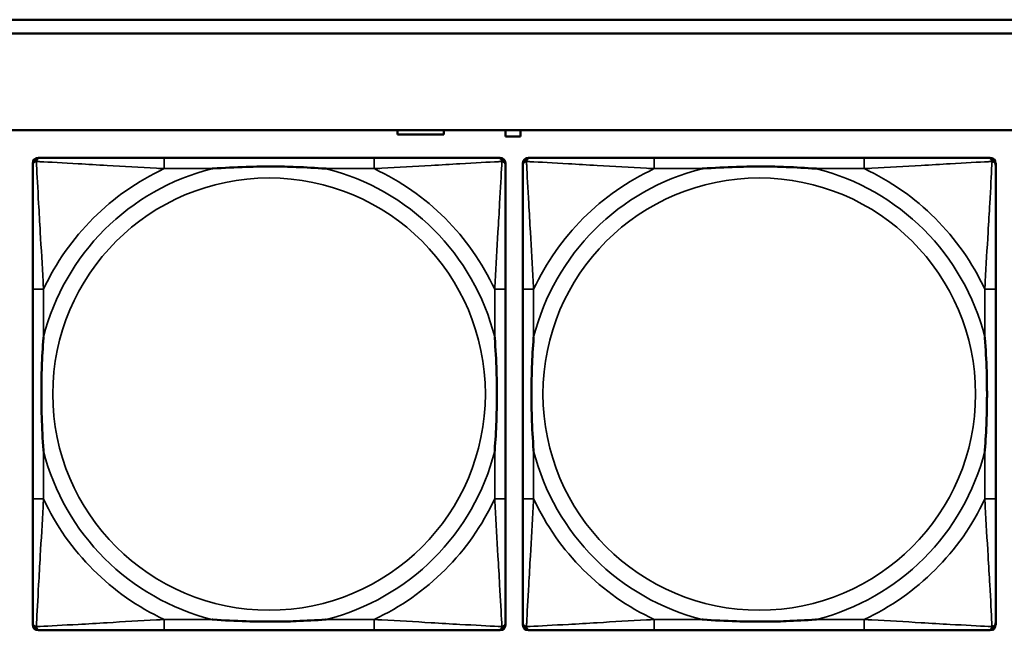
# Model space of a CAD drawing. Header units: inches. Extents: x 1.9 to 64.4, y 1.6 to 69.2.
# Tile 105 of 256: x 25.3 to 26.7, y 58.1 to 59. Entities that reach past the tile are written whole.
import ezdxf

# ---------------------------------------------------------------- set-up
doc = ezdxf.new("R2010")
doc.units = ezdxf.units.IN
doc.header["$MEASUREMENT"] = 0
doc.layers.add('Visible (ANSI)', color=7, linetype='Continuous', lineweight=50)
doc.layers.add('Visible Narrow (ANSI)', color=7, linetype='Continuous', lineweight=35)

msp = doc.modelspace()

# ---------------------------------------------------------------- linework, layer by layer
at = {"layer": 'Visible (ANSI)'}
for p, q in [((22.395, 58.9763), (32.6275, 58.9763)), ((32.6275, 58.9563), (22.395, 58.9563)), ((22.395, 58.8163), (45.17, 58.8163)), ((25.8156, 58.8096), (25.8156, 58.8163)), ((25.8826, 58.8096), (25.8156, 58.8096)), ((25.8826, 58.8163), (25.8826, 58.8096)), ((25.9721, 58.8071), (25.9721, 58.8163)), ((25.9941, 58.8071), (25.9721, 58.8071)), ((25.9941, 58.8163), (25.9941, 58.8071)), ((25.2872, 58.0989), (25.2872, 58.7681)), ((25.2951, 58.776), (25.299, 58.776)), ((25.7817, 58.776), (25.4777, 58.776)), ((25.9604, 58.776), (25.9643, 58.776)), ((25.9722, 58.7681), (25.9722, 58.7642)), ((25.9972, 58.0989), (25.9972, 58.7681)), ((26.0051, 58.776), (26.009, 58.776)), ((26.4917, 58.776), (26.1877, 58.776)), ((26.6704, 58.776), (26.6743, 58.776)), ((26.6822, 58.7681), (26.6822, 58.7642)), ((25.2872, 58.5855), (25.2872, 58.2815)), ((25.9722, 58.2815), (25.9722, 58.5855)), ((25.9972, 58.5855), (25.9972, 58.2815)), ((26.6822, 58.2815), (26.6822, 58.5855)), ((25.9722, 58.1028), (25.9722, 58.0989)), ((26.6822, 58.1028), (26.6822, 58.0989)), ((25.9643, 58.091), (25.2951, 58.091)), ((25.4777, 58.091), (25.7817, 58.091)), ((26.6743, 58.091), (26.0051, 58.091)), ((26.1877, 58.091), (26.4917, 58.091))]:
    msp.add_line(p, q, dxfattribs=at)
for centre, radius, start, end in [((25.2951, 58.7681), 0.00787, 90, 180), ((25.299, 58.7642), 0.0118, 90, 180), ((25.9604, 58.7642), 0.0118, 0, 90), ((25.9643, 58.7681), 0.00787, 0, 90), ((26.0051, 58.7681), 0.00787, 90, 180), ((26.009, 58.7642), 0.0118, 90, 180), ((26.6704, 58.7642), 0.0118, 0, 90), ((26.6743, 58.7681), 0.00787, 0, 90), ((25.299, 58.1028), 0.0118, 180, 270), ((25.2951, 58.0989), 0.00787, 180, 270), ((25.9604, 58.1028), 0.0118, 270, 360), ((25.9643, 58.0989), 0.00787, 270, 0), ((26.009, 58.1028), 0.0118, 180, 270), ((26.0051, 58.0989), 0.00787, 180, 270), ((26.6704, 58.1028), 0.0118, 270, 360), ((26.6743, 58.0989), 0.00787, 270, 0)]:
    msp.add_arc(centre, radius, start, end, dxfattribs=at)
for points, knots in [([(25.2872, 58.7642), (25.2872, 58.7493), (25.2872, 58.7077), (25.2872, 58.6671), (25.2872, 58.6405), (25.2872, 58.6127), (25.2872, 58.5855)], [-0.5252205, -0.5252205, -0.5252205, -0.5252205, -0.20743, -0.20743, -0.20743, 0, 0, 0, 0]), ([(25.4777, 58.776), (25.4742, 58.776), (25.4706, 58.776), (25.467, 58.776), (25.4338, 58.776), (25.4001, 58.776), (25.3692, 58.776), (25.3423, 58.776), (25.3167, 58.776), (25.3033, 58.776), (25.3017, 58.776), (25.3002, 58.776), (25.299, 58.776)], [0, 0, 0, 0, 0.0272471, 0.0272471, 0.0272471, 0.2790553, 0.2790553, 0.2790553, 0.4988354, 0.4988354, 0.4988354, 0.5252205, 0.5252205, 0.5252205, 0.5252205]), ([(25.9604, 58.776), (25.9455, 58.776), (25.9039, 58.776), (25.8633, 58.776), (25.8367, 58.776), (25.8089, 58.776), (25.7817, 58.776)], [-0.5252205, -0.5252205, -0.5252205, -0.5252205, -0.20743, -0.20743, -0.20743, 0, 0, 0, 0]), ([(25.9722, 58.5855), (25.9722, 58.589), (25.9722, 58.5926), (25.9722, 58.5962), (25.9722, 58.6294), (25.9722, 58.6631), (25.9722, 58.694), (25.9722, 58.7209), (25.9722, 58.7465), (25.9722, 58.7599), (25.9722, 58.7615), (25.9722, 58.763), (25.9722, 58.7642)], [0, 0, 0, 0, 0.0272471, 0.0272471, 0.0272471, 0.2790553, 0.2790553, 0.2790553, 0.4988354, 0.4988354, 0.4988354, 0.5252205, 0.5252205, 0.5252205, 0.5252205]), ([(25.9972, 58.7642), (25.9972, 58.7493), (25.9972, 58.7077), (25.9972, 58.6671), (25.9972, 58.6405), (25.9972, 58.6127), (25.9972, 58.5855)], [-0.5252205, -0.5252205, -0.5252205, -0.5252205, -0.20743, -0.20743, -0.20743, 0, 0, 0, 0]), ([(26.1877, 58.776), (26.1842, 58.776), (26.1806, 58.776), (26.177, 58.776), (26.1438, 58.776), (26.1101, 58.776), (26.0792, 58.776), (26.0523, 58.776), (26.0267, 58.776), (26.0133, 58.776), (26.0117, 58.776), (26.0102, 58.776), (26.009, 58.776)], [0, 0, 0, 0, 0.0272471, 0.0272471, 0.0272471, 0.2790553, 0.2790553, 0.2790553, 0.4988354, 0.4988354, 0.4988354, 0.5252205, 0.5252205, 0.5252205, 0.5252205]), ([(26.6704, 58.776), (26.6555, 58.776), (26.6139, 58.776), (26.5733, 58.776), (26.5467, 58.776), (26.5189, 58.776), (26.4917, 58.776)], [-0.5252205, -0.5252205, -0.5252205, -0.5252205, -0.20743, -0.20743, -0.20743, 0, 0, 0, 0]), ([(26.6822, 58.5855), (26.6822, 58.589), (26.6822, 58.5926), (26.6822, 58.5962), (26.6822, 58.6294), (26.6822, 58.6631), (26.6822, 58.694), (26.6822, 58.7209), (26.6822, 58.7465), (26.6822, 58.7599), (26.6822, 58.7615), (26.6822, 58.763), (26.6822, 58.7642)], [0, 0, 0, 0, 0.0272471, 0.0272471, 0.0272471, 0.2790553, 0.2790553, 0.2790553, 0.4988354, 0.4988354, 0.4988354, 0.5252205, 0.5252205, 0.5252205, 0.5252205]), ([(25.547, 58.7603), (25.5474, 58.7603), (25.5478, 58.7603), (25.5643, 58.7616), (25.5804, 58.7624), (25.6034, 58.7631), (25.6101, 58.7633), (25.6192, 58.7634), (25.6217, 58.7634), (25.6258, 58.7634), (25.6274, 58.7634), (25.6305, 58.7634), (25.632, 58.7634), (25.6356, 58.7634), (25.6377, 58.7634), (25.6438, 58.7634), (25.648, 58.7633), (25.6577, 58.7631), (25.6633, 58.7629), (25.6831, 58.7622), (25.6971, 58.7614), (25.7116, 58.7603), (25.712, 58.7603), (25.7125, 58.7603)], [-0.416114, -0.416114, -0.416114, -0.416114, -0.4127691, -0.4127691, -0.2896446, -0.2896446, -0.2388934, -0.2388934, -0.2201881, -0.2201881, -0.2080204, -0.2080204, -0.196499, -0.196499, -0.1809939, -0.1809939, -0.149741, -0.149741, -0.1073162, -0.1073162, 0, 0, 0.0033356, 0.0033356, 0.0033356, 0.0033356]), ([(26.257, 58.7603), (26.2574, 58.7603), (26.2578, 58.7603), (26.2743, 58.7616), (26.2904, 58.7624), (26.3134, 58.7631), (26.3201, 58.7633), (26.3292, 58.7634), (26.3317, 58.7634), (26.3358, 58.7634), (26.3374, 58.7634), (26.3405, 58.7634), (26.342, 58.7634), (26.3456, 58.7634), (26.3477, 58.7634), (26.3538, 58.7634), (26.358, 58.7633), (26.3677, 58.7631), (26.3733, 58.7629), (26.3931, 58.7622), (26.4071, 58.7614), (26.4216, 58.7603), (26.422, 58.7603), (26.4225, 58.7603)], [-0.416114, -0.416114, -0.416114, -0.416114, -0.4127691, -0.4127691, -0.2896446, -0.2896446, -0.2388934, -0.2388934, -0.2201881, -0.2201881, -0.2080204, -0.2080204, -0.196499, -0.196499, -0.1809939, -0.1809939, -0.149741, -0.149741, -0.1073162, -0.1073162, 0, 0, 0.0033356, 0.0033356, 0.0033356, 0.0033356]), ([(25.3029, 58.3508), (25.3029, 58.3512), (25.3029, 58.3516), (25.3016, 58.3681), (25.3008, 58.3842), (25.3001, 58.4071), (25.2999, 58.4138), (25.2998, 58.423), (25.2998, 58.4255), (25.2998, 58.4296), (25.2998, 58.4312), (25.2998, 58.4343), (25.2998, 58.4358), (25.2998, 58.4394), (25.2998, 58.4415), (25.2998, 58.4476), (25.2999, 58.4518), (25.3001, 58.4615), (25.3003, 58.4671), (25.301, 58.4869), (25.3018, 58.5009), (25.3029, 58.5154), (25.3029, 58.5158), (25.3029, 58.5162)], [-0.416114, -0.416114, -0.416114, -0.416114, -0.4127691, -0.4127691, -0.2896446, -0.2896446, -0.2388934, -0.2388934, -0.2201881, -0.2201881, -0.2080204, -0.2080204, -0.196499, -0.196499, -0.1809939, -0.1809939, -0.149741, -0.149741, -0.1073162, -0.1073162, 0, 0, 0.0033356, 0.0033356, 0.0033356, 0.0033356]), ([(25.9565, 58.5162), (25.9565, 58.5158), (25.9565, 58.5154), (25.9578, 58.4989), (25.9586, 58.4828), (25.9594, 58.4599), (25.9595, 58.4532), (25.9596, 58.444), (25.9596, 58.4415), (25.9596, 58.4374), (25.9597, 58.4358), (25.9597, 58.4327), (25.9597, 58.4312), (25.9596, 58.4276), (25.9596, 58.4256), (25.9596, 58.4194), (25.9595, 58.4152), (25.9593, 58.4055), (25.9591, 58.3999), (25.9584, 58.3802), (25.9576, 58.3661), (25.9565, 58.3516), (25.9565, 58.3512), (25.9565, 58.3508)], [-0.416114, -0.416114, -0.416114, -0.416114, -0.4127691, -0.4127691, -0.2896446, -0.2896446, -0.2388934, -0.2388934, -0.2201881, -0.2201881, -0.2080204, -0.2080204, -0.196499, -0.196499, -0.1809939, -0.1809939, -0.149741, -0.149741, -0.1073162, -0.1073162, 0, 0, 0.0033356, 0.0033356, 0.0033356, 0.0033356]), ([(26.0129, 58.3508), (26.0129, 58.3512), (26.0129, 58.3516), (26.0116, 58.3681), (26.0108, 58.3842), (26.0101, 58.4071), (26.0099, 58.4138), (26.0098, 58.423), (26.0098, 58.4255), (26.0098, 58.4296), (26.0098, 58.4312), (26.0098, 58.4343), (26.0098, 58.4358), (26.0098, 58.4394), (26.0098, 58.4415), (26.0098, 58.4476), (26.0099, 58.4518), (26.0101, 58.4615), (26.0103, 58.4671), (26.011, 58.4869), (26.0118, 58.5009), (26.0129, 58.5154), (26.0129, 58.5158), (26.0129, 58.5162)], [-0.416114, -0.416114, -0.416114, -0.416114, -0.4127691, -0.4127691, -0.2896446, -0.2896446, -0.2388934, -0.2388934, -0.2201881, -0.2201881, -0.2080204, -0.2080204, -0.196499, -0.196499, -0.1809939, -0.1809939, -0.149741, -0.149741, -0.1073162, -0.1073162, 0, 0, 0.0033356, 0.0033356, 0.0033356, 0.0033356]), ([(26.6665, 58.5162), (26.6665, 58.5158), (26.6665, 58.5154), (26.6678, 58.4989), (26.6686, 58.4828), (26.6694, 58.4599), (26.6695, 58.4532), (26.6696, 58.444), (26.6696, 58.4415), (26.6696, 58.4374), (26.6697, 58.4358), (26.6697, 58.4327), (26.6697, 58.4312), (26.6696, 58.4276), (26.6696, 58.4256), (26.6696, 58.4194), (26.6695, 58.4152), (26.6693, 58.4055), (26.6691, 58.3999), (26.6684, 58.3802), (26.6676, 58.3661), (26.6665, 58.3516), (26.6665, 58.3512), (26.6665, 58.3508)], [-0.416114, -0.416114, -0.416114, -0.416114, -0.4127691, -0.4127691, -0.2896446, -0.2896446, -0.2388934, -0.2388934, -0.2201881, -0.2201881, -0.2080204, -0.2080204, -0.196499, -0.196499, -0.1809939, -0.1809939, -0.149741, -0.149741, -0.1073162, -0.1073162, 0, 0, 0.0033356, 0.0033356, 0.0033356, 0.0033356]), ([(25.2872, 58.2815), (25.2872, 58.2543), (25.2872, 58.2265), (25.2872, 58.1999), (25.2872, 58.1593), (25.2872, 58.1177), (25.2872, 58.1028)], [3.9382945, 3.9382945, 3.9382945, 3.9382945, 4.1457245, 4.1457245, 4.1457245, 4.463515, 4.463515, 4.463515, 4.463515]), ([(25.9722, 58.1028), (25.9722, 58.1177), (25.9722, 58.1593), (25.9722, 58.1999), (25.9722, 58.2265), (25.9722, 58.2543), (25.9722, 58.2815)], [-0.5252205, -0.5252205, -0.5252205, -0.5252205, -0.20743, -0.20743, -0.20743, 0, 0, 0, 0]), ([(25.9972, 58.2815), (25.9972, 58.2543), (25.9972, 58.2265), (25.9972, 58.1999), (25.9972, 58.1593), (25.9972, 58.1177), (25.9972, 58.1028)], [3.9382945, 3.9382945, 3.9382945, 3.9382945, 4.1457245, 4.1457245, 4.1457245, 4.463515, 4.463515, 4.463515, 4.463515]), ([(26.6822, 58.1028), (26.6822, 58.1177), (26.6822, 58.1593), (26.6822, 58.1999), (26.6822, 58.2265), (26.6822, 58.2543), (26.6822, 58.2815)], [-0.5252205, -0.5252205, -0.5252205, -0.5252205, -0.20743, -0.20743, -0.20743, 0, 0, 0, 0]), ([(25.7125, 58.1067), (25.712, 58.1067), (25.7116, 58.1067), (25.6971, 58.1056), (25.6831, 58.1048), (25.6633, 58.1041), (25.6577, 58.1039), (25.648, 58.1037), (25.6438, 58.1036), (25.6377, 58.1036), (25.6356, 58.1036), (25.632, 58.1036), (25.6305, 58.1036), (25.6274, 58.1036), (25.6258, 58.1036), (25.6217, 58.1036), (25.6192, 58.1036), (25.6101, 58.1037), (25.6034, 58.1039), (25.5804, 58.1046), (25.5643, 58.1054), (25.5478, 58.1067), (25.5474, 58.1067), (25.547, 58.1067)], [-0.4149464, -0.4149464, -0.4149464, -0.4149464, -0.41162, -0.41162, -0.3046026, -0.3046026, -0.2622958, -0.2622958, -0.23113, -0.23113, -0.215668, -0.215668, -0.2041787, -0.2041787, -0.1920448, -0.1920448, -0.1733916, -0.1733916, -0.1227817, -0.1227817, 0, 0, 0.0033356, 0.0033356, 0.0033356, 0.0033356]), ([(26.4225, 58.1067), (26.422, 58.1067), (26.4216, 58.1067), (26.4071, 58.1056), (26.3931, 58.1048), (26.3733, 58.1041), (26.3677, 58.1039), (26.358, 58.1037), (26.3538, 58.1036), (26.3477, 58.1036), (26.3456, 58.1036), (26.342, 58.1036), (26.3405, 58.1036), (26.3374, 58.1036), (26.3358, 58.1036), (26.3317, 58.1036), (26.3292, 58.1036), (26.3201, 58.1037), (26.3134, 58.1039), (26.2904, 58.1046), (26.2743, 58.1054), (26.2578, 58.1067), (26.2574, 58.1067), (26.257, 58.1067)], [-0.4149464, -0.4149464, -0.4149464, -0.4149464, -0.41162, -0.41162, -0.3046026, -0.3046026, -0.2622958, -0.2622958, -0.23113, -0.23113, -0.215668, -0.215668, -0.2041787, -0.2041787, -0.1920448, -0.1920448, -0.1733916, -0.1733916, -0.1227817, -0.1227817, 0, 0, 0.0033356, 0.0033356, 0.0033356, 0.0033356]), ([(25.299, 58.091), (25.3139, 58.091), (25.3555, 58.091), (25.3961, 58.091), (25.4227, 58.091), (25.4505, 58.091), (25.4777, 58.091)], [-0.5252205, -0.5252205, -0.5252205, -0.5252205, -0.20743, -0.20743, -0.20743, 0, 0, 0, 0]), ([(25.7817, 58.091), (25.8089, 58.091), (25.8367, 58.091), (25.8633, 58.091), (25.9039, 58.091), (25.9455, 58.091), (25.9604, 58.091)], [3.9382945, 3.9382945, 3.9382945, 3.9382945, 4.1457245, 4.1457245, 4.1457245, 4.463515, 4.463515, 4.463515, 4.463515]), ([(26.009, 58.091), (26.0239, 58.091), (26.0655, 58.091), (26.1061, 58.091), (26.1327, 58.091), (26.1605, 58.091), (26.1877, 58.091)], [-0.5252205, -0.5252205, -0.5252205, -0.5252205, -0.20743, -0.20743, -0.20743, 0, 0, 0, 0]), ([(26.4917, 58.091), (26.5189, 58.091), (26.5467, 58.091), (26.5733, 58.091), (26.6139, 58.091), (26.6555, 58.091), (26.6704, 58.091)], [3.9382945, 3.9382945, 3.9382945, 3.9382945, 4.1457245, 4.1457245, 4.1457245, 4.463515, 4.463515, 4.463515, 4.463515])]:
    msp.add_open_spline(points, degree=3, knots=knots, dxfattribs=at)
at = {"layer": 'Visible Narrow (ANSI)'}
for p, q in [((25.4777, 58.776), (25.4777, 58.7603)), ((25.7817, 58.776), (25.7817, 58.7603)), ((26.1877, 58.776), (26.1877, 58.7603)), ((26.4917, 58.776), (26.4917, 58.7603)), ((25.4777, 58.7603), (25.547, 58.7603)), ((25.7125, 58.7603), (25.7817, 58.7603)), ((26.1877, 58.7603), (26.257, 58.7603)), ((26.4225, 58.7603), (26.4917, 58.7603)), ((25.3029, 58.5855), (25.2872, 58.5855)), ((25.3029, 58.5162), (25.3029, 58.5855)), ((25.9722, 58.5855), (25.9565, 58.5855)), ((25.9565, 58.5855), (25.9565, 58.5162)), ((26.0129, 58.5855), (25.9972, 58.5855)), ((26.0129, 58.5162), (26.0129, 58.5855)), ((26.6822, 58.5855), (26.6665, 58.5855)), ((26.6665, 58.5855), (26.6665, 58.5162)), ((25.3029, 58.2815), (25.3029, 58.3508)), ((25.9565, 58.3508), (25.9565, 58.2815)), ((26.0129, 58.2815), (26.0129, 58.3508)), ((26.6665, 58.3508), (26.6665, 58.2815)), ((25.3029, 58.2815), (25.2872, 58.2815)), ((25.9722, 58.2815), (25.9565, 58.2815)), ((26.0129, 58.2815), (25.9972, 58.2815)), ((26.6822, 58.2815), (26.6665, 58.2815)), ((25.4777, 58.1067), (25.4777, 58.091)), ((25.547, 58.1067), (25.4777, 58.1067)), ((25.7817, 58.1067), (25.7125, 58.1067)), ((25.7817, 58.1067), (25.7817, 58.091)), ((26.1877, 58.1067), (26.1877, 58.091)), ((26.257, 58.1067), (26.1877, 58.1067)), ((26.4917, 58.1067), (26.4225, 58.1067)), ((26.4917, 58.1067), (26.4917, 58.091))]:
    msp.add_line(p, q, dxfattribs=at)
for centre in [(25.6297, 58.4335), (26.3397, 58.4335)]:
    msp.add_circle(centre, 0.3133, dxfattribs=at)
for centre, radius, start, end in [((25.6297, 58.4335), 0.3371, 104.2103, 165.7897), ((25.6297, 58.4335), 0.3604, 114.9407, 155.0593), ((25.6297, 58.4335), 0.3371, 14.2103, 75.7897), ((25.6297, 58.4335), 0.3604, 24.9407, 65.0593), ((26.3397, 58.4335), 0.3371, 104.2103, 165.7897), ((26.3397, 58.4335), 0.3604, 114.9407, 155.0593), ((26.3397, 58.4335), 0.3371, 14.2103, 75.7897), ((26.3397, 58.4335), 0.3604, 24.9407, 65.0593), ((25.6297, 58.4335), 0.3371, 194.2103, 255.7897), ((25.6297, 58.4335), 0.3371, 284.2103, 345.7897), ((26.3397, 58.4335), 0.3371, 194.2103, 255.7897), ((26.3397, 58.4335), 0.3371, 284.2103, 345.7897), ((25.6297, 58.4335), 0.3604, 204.9407, 245.0593), ((25.6297, 58.4335), 0.3604, 294.9407, 335.0593), ((26.3397, 58.4335), 0.3604, 204.9407, 245.0593), ((26.3397, 58.4335), 0.3604, 294.9407, 335.0593)]:
    msp.add_arc(centre, radius, start, end, dxfattribs=at)
for points, knots in [([(25.2872, 58.7642), (25.2872, 58.7648), (25.2873, 58.7654), (25.2875, 58.7664), (25.2877, 58.7668), (25.288, 58.7675), (25.2881, 58.7677), (25.2884, 58.7681), (25.2885, 58.7682), (25.2888, 58.7686), (25.2891, 58.7689), (25.2898, 58.7695), (25.2903, 58.7698), (25.2914, 58.7703), (25.2919, 58.7706), (25.2925, 58.7707)], [-0.02627331, -0.02627331, -0.02627331, -0.02627331, -0.02158775, -0.02158775, -0.01736415, -0.01736415, -0.0147244, -0.0147244, -0.01307456, -0.01307456, -0.00977487, -0.00977487, -0.00449537, -0.00449537, 0.00012419, 0.00012419, 0.00012419, 0.00012419]), ([(25.2925, 58.7707), (25.2927, 58.7713), (25.2929, 58.7719), (25.2934, 58.7729), (25.2937, 58.7734), (25.2943, 58.7741), (25.2946, 58.7744), (25.295, 58.7747), (25.2951, 58.7748), (25.2955, 58.7751), (25.2958, 58.7752), (25.2964, 58.7755), (25.2968, 58.7757), (25.2978, 58.7759), (25.2984, 58.776), (25.299, 58.776)], [-0.00012419, -0.00012419, -0.00012419, -0.00012419, 0.00449537, 0.00449537, 0.00977487, 0.00977487, 0.01307456, 0.01307456, 0.0147244, 0.0147244, 0.01736415, 0.01736415, 0.02158775, 0.02158775, 0.02627331, 0.02627331, 0.02627331, 0.02627331]), ([(25.3029, 58.5855), (25.3027, 58.5892), (25.3025, 58.593), (25.301, 58.6203), (25.2996, 58.6445), (25.2974, 58.6824), (25.2966, 58.6964), (25.2946, 58.7316), (25.2935, 58.7518), (25.2927, 58.7672), (25.2926, 58.769), (25.2925, 58.7707)], [0, 0, 0, 0, 0.0278591, 0.0278591, 0.201273, 0.201273, 0.3066357, 0.3066357, 0.475216, 0.475216, 0.5007189, 0.5007189, 0.5007189, 0.5007189]), ([(25.2925, 58.7707), (25.2942, 58.7706), (25.296, 58.7705), (25.3114, 58.7697), (25.3316, 58.7687), (25.3668, 58.7667), (25.3808, 58.7658), (25.4187, 58.7636), (25.4429, 58.7622), (25.4702, 58.7607), (25.474, 58.7605), (25.4777, 58.7603)], [-0.5007189, -0.5007189, -0.5007189, -0.5007189, -0.475216, -0.475216, -0.3066357, -0.3066357, -0.201273, -0.201273, -0.0278591, -0.0278591, 0, 0, 0, 0]), ([(25.7817, 58.7603), (25.7854, 58.7605), (25.7892, 58.7607), (25.8165, 58.7622), (25.8407, 58.7636), (25.8786, 58.7658), (25.8926, 58.7667), (25.9279, 58.7687), (25.948, 58.7697), (25.9634, 58.7705), (25.9652, 58.7706), (25.9669, 58.7707)], [0, 0, 0, 0, 0.0278591, 0.0278591, 0.201273, 0.201273, 0.3066357, 0.3066357, 0.475216, 0.475216, 0.5007189, 0.5007189, 0.5007189, 0.5007189]), ([(25.9669, 58.7707), (25.9669, 58.769), (25.9668, 58.7672), (25.9659, 58.7518), (25.9649, 58.7316), (25.9629, 58.6964), (25.962, 58.6824), (25.9598, 58.6445), (25.9584, 58.6203), (25.9569, 58.593), (25.9567, 58.5892), (25.9565, 58.5855)], [-0.5007189, -0.5007189, -0.5007189, -0.5007189, -0.475216, -0.475216, -0.3066357, -0.3066357, -0.201273, -0.201273, -0.0278591, -0.0278591, 0, 0, 0, 0]), ([(25.9604, 58.776), (25.961, 58.776), (25.9616, 58.7759), (25.9626, 58.7757), (25.963, 58.7755), (25.9637, 58.7752), (25.9639, 58.7751), (25.9643, 58.7748), (25.9644, 58.7747), (25.9648, 58.7744), (25.9651, 58.7741), (25.9657, 58.7734), (25.966, 58.7729), (25.9665, 58.7719), (25.9668, 58.7713), (25.9669, 58.7707)], [-0.02627331, -0.02627331, -0.02627331, -0.02627331, -0.02158775, -0.02158775, -0.01736415, -0.01736415, -0.0147244, -0.0147244, -0.01307456, -0.01307456, -0.00977487, -0.00977487, -0.00449537, -0.00449537, 0.00012419, 0.00012419, 0.00012419, 0.00012419]), ([(25.9669, 58.7707), (25.9675, 58.7706), (25.9681, 58.7703), (25.9691, 58.7698), (25.9696, 58.7695), (25.9703, 58.7689), (25.9706, 58.7686), (25.9709, 58.7682), (25.971, 58.7681), (25.9713, 58.7677), (25.9714, 58.7675), (25.9717, 58.7668), (25.9719, 58.7664), (25.9722, 58.7654), (25.9722, 58.7648), (25.9722, 58.7642)], [-0.00012419, -0.00012419, -0.00012419, -0.00012419, 0.00449537, 0.00449537, 0.00977487, 0.00977487, 0.01307456, 0.01307456, 0.0147244, 0.0147244, 0.01736415, 0.01736415, 0.02158775, 0.02158775, 0.02627331, 0.02627331, 0.02627331, 0.02627331]), ([(25.9972, 58.7642), (25.9972, 58.7648), (25.9973, 58.7654), (25.9975, 58.7664), (25.9977, 58.7668), (25.998, 58.7675), (25.9981, 58.7677), (25.9984, 58.7681), (25.9985, 58.7682), (25.9988, 58.7686), (25.9991, 58.7689), (25.9998, 58.7695), (26.0003, 58.7698), (26.0014, 58.7703), (26.0019, 58.7706), (26.0025, 58.7707)], [-0.02627331, -0.02627331, -0.02627331, -0.02627331, -0.02158775, -0.02158775, -0.01736415, -0.01736415, -0.0147244, -0.0147244, -0.01307456, -0.01307456, -0.00977487, -0.00977487, -0.00449537, -0.00449537, 0.00012419, 0.00012419, 0.00012419, 0.00012419]), ([(26.0025, 58.7707), (26.0027, 58.7713), (26.0029, 58.7719), (26.0034, 58.7729), (26.0037, 58.7734), (26.0043, 58.7741), (26.0046, 58.7744), (26.005, 58.7747), (26.0051, 58.7748), (26.0055, 58.7751), (26.0058, 58.7752), (26.0064, 58.7755), (26.0068, 58.7757), (26.0078, 58.7759), (26.0084, 58.776), (26.009, 58.776)], [-0.00012419, -0.00012419, -0.00012419, -0.00012419, 0.00449537, 0.00449537, 0.00977487, 0.00977487, 0.01307456, 0.01307456, 0.0147244, 0.0147244, 0.01736415, 0.01736415, 0.02158775, 0.02158775, 0.02627331, 0.02627331, 0.02627331, 0.02627331]), ([(26.0129, 58.5855), (26.0127, 58.5892), (26.0125, 58.593), (26.011, 58.6203), (26.0096, 58.6445), (26.0074, 58.6824), (26.0066, 58.6964), (26.0046, 58.7316), (26.0035, 58.7518), (26.0027, 58.7672), (26.0026, 58.769), (26.0025, 58.7707)], [0, 0, 0, 0, 0.0278591, 0.0278591, 0.201273, 0.201273, 0.3066357, 0.3066357, 0.475216, 0.475216, 0.5007189, 0.5007189, 0.5007189, 0.5007189]), ([(26.0025, 58.7707), (26.0042, 58.7706), (26.006, 58.7705), (26.0214, 58.7697), (26.0416, 58.7687), (26.0768, 58.7667), (26.0908, 58.7658), (26.1287, 58.7636), (26.1529, 58.7622), (26.1802, 58.7607), (26.184, 58.7605), (26.1877, 58.7603)], [-0.5007189, -0.5007189, -0.5007189, -0.5007189, -0.475216, -0.475216, -0.3066357, -0.3066357, -0.201273, -0.201273, -0.0278591, -0.0278591, 0, 0, 0, 0]), ([(26.4917, 58.7603), (26.4954, 58.7605), (26.4992, 58.7607), (26.5265, 58.7622), (26.5507, 58.7636), (26.5886, 58.7658), (26.6026, 58.7667), (26.6379, 58.7687), (26.658, 58.7697), (26.6734, 58.7705), (26.6752, 58.7706), (26.6769, 58.7707)], [0, 0, 0, 0, 0.0278591, 0.0278591, 0.201273, 0.201273, 0.3066357, 0.3066357, 0.475216, 0.475216, 0.5007189, 0.5007189, 0.5007189, 0.5007189]), ([(26.6769, 58.7707), (26.6769, 58.769), (26.6768, 58.7672), (26.6759, 58.7518), (26.6749, 58.7316), (26.6729, 58.6964), (26.672, 58.6824), (26.6698, 58.6445), (26.6684, 58.6203), (26.6669, 58.593), (26.6667, 58.5892), (26.6665, 58.5855)], [-0.5007189, -0.5007189, -0.5007189, -0.5007189, -0.475216, -0.475216, -0.3066357, -0.3066357, -0.201273, -0.201273, -0.0278591, -0.0278591, 0, 0, 0, 0]), ([(26.6704, 58.776), (26.671, 58.776), (26.6716, 58.7759), (26.6726, 58.7757), (26.673, 58.7755), (26.6737, 58.7752), (26.6739, 58.7751), (26.6743, 58.7748), (26.6744, 58.7747), (26.6748, 58.7744), (26.6751, 58.7741), (26.6757, 58.7734), (26.676, 58.7729), (26.6765, 58.7719), (26.6768, 58.7713), (26.6769, 58.7707)], [-0.02627331, -0.02627331, -0.02627331, -0.02627331, -0.02158775, -0.02158775, -0.01736415, -0.01736415, -0.0147244, -0.0147244, -0.01307456, -0.01307456, -0.00977487, -0.00977487, -0.00449537, -0.00449537, 0.00012419, 0.00012419, 0.00012419, 0.00012419]), ([(26.6769, 58.7707), (26.6775, 58.7706), (26.6781, 58.7703), (26.6791, 58.7698), (26.6796, 58.7695), (26.6803, 58.7689), (26.6806, 58.7686), (26.6809, 58.7682), (26.681, 58.7681), (26.6813, 58.7677), (26.6814, 58.7675), (26.6817, 58.7668), (26.6819, 58.7664), (26.6822, 58.7654), (26.6822, 58.7648), (26.6822, 58.7642)], [-0.00012419, -0.00012419, -0.00012419, -0.00012419, 0.00449537, 0.00449537, 0.00977487, 0.00977487, 0.01307456, 0.01307456, 0.0147244, 0.0147244, 0.01736415, 0.01736415, 0.02158775, 0.02158775, 0.02627331, 0.02627331, 0.02627331, 0.02627331]), ([(25.2925, 58.0963), (25.2926, 58.098), (25.2927, 58.0998), (25.2935, 58.1152), (25.2946, 58.1354), (25.2966, 58.1706), (25.2974, 58.1846), (25.2996, 58.2225), (25.301, 58.2467), (25.3025, 58.274), (25.3027, 58.2778), (25.3029, 58.2815)], [-4.4390134, -4.4390134, -4.4390134, -4.4390134, -4.4135105, -4.4135105, -4.2449302, -4.2449302, -4.1395675, -4.1395675, -3.9661536, -3.9661536, -3.9382945, -3.9382945, -3.9382945, -3.9382945]), ([(25.9565, 58.2815), (25.9567, 58.2778), (25.9569, 58.274), (25.9584, 58.2467), (25.9598, 58.2225), (25.962, 58.1846), (25.9629, 58.1706), (25.9649, 58.1354), (25.9659, 58.1152), (25.9668, 58.0998), (25.9669, 58.098), (25.9669, 58.0963)], [0, 0, 0, 0, 0.0278591, 0.0278591, 0.201273, 0.201273, 0.3066357, 0.3066357, 0.475216, 0.475216, 0.5007189, 0.5007189, 0.5007189, 0.5007189]), ([(26.0025, 58.0963), (26.0026, 58.098), (26.0027, 58.0998), (26.0035, 58.1152), (26.0046, 58.1354), (26.0066, 58.1706), (26.0074, 58.1846), (26.0096, 58.2225), (26.011, 58.2467), (26.0125, 58.274), (26.0127, 58.2778), (26.0129, 58.2815)], [-4.4390134, -4.4390134, -4.4390134, -4.4390134, -4.4135105, -4.4135105, -4.2449302, -4.2449302, -4.1395675, -4.1395675, -3.9661536, -3.9661536, -3.9382945, -3.9382945, -3.9382945, -3.9382945]), ([(26.6665, 58.2815), (26.6667, 58.2778), (26.6669, 58.274), (26.6684, 58.2467), (26.6698, 58.2225), (26.672, 58.1846), (26.6729, 58.1706), (26.6749, 58.1354), (26.6759, 58.1152), (26.6768, 58.0998), (26.6769, 58.098), (26.6769, 58.0963)], [0, 0, 0, 0, 0.0278591, 0.0278591, 0.201273, 0.201273, 0.3066357, 0.3066357, 0.475216, 0.475216, 0.5007189, 0.5007189, 0.5007189, 0.5007189]), ([(25.2925, 58.0963), (25.2919, 58.0964), (25.2914, 58.0967), (25.2903, 58.0972), (25.2898, 58.0975), (25.2891, 58.0981), (25.2888, 58.0984), (25.2885, 58.0988), (25.2884, 58.0989), (25.2881, 58.0993), (25.288, 58.0995), (25.2877, 58.1002), (25.2875, 58.1006), (25.2873, 58.1016), (25.2872, 58.1022), (25.2872, 58.1028)], [-0.00012419, -0.00012419, -0.00012419, -0.00012419, 0.00449537, 0.00449537, 0.00977487, 0.00977487, 0.01307456, 0.01307456, 0.0147244, 0.0147244, 0.01736415, 0.01736415, 0.02158775, 0.02158775, 0.02627331, 0.02627331, 0.02627331, 0.02627331]), ([(25.4777, 58.1067), (25.474, 58.1065), (25.4702, 58.1063), (25.4429, 58.1048), (25.4187, 58.1034), (25.3808, 58.1012), (25.3668, 58.1003), (25.3316, 58.0984), (25.3114, 58.0973), (25.296, 58.0965), (25.2942, 58.0964), (25.2925, 58.0963)], [0, 0, 0, 0, 0.0278591, 0.0278591, 0.201273, 0.201273, 0.3066357, 0.3066357, 0.475216, 0.475216, 0.5007189, 0.5007189, 0.5007189, 0.5007189]), ([(25.299, 58.091), (25.2984, 58.091), (25.2978, 58.0911), (25.2968, 58.0913), (25.2964, 58.0915), (25.2958, 58.0918), (25.2955, 58.0919), (25.2951, 58.0922), (25.295, 58.0923), (25.2946, 58.0926), (25.2943, 58.0929), (25.2937, 58.0936), (25.2934, 58.0941), (25.2929, 58.0951), (25.2927, 58.0957), (25.2925, 58.0963)], [-0.02627331, -0.02627331, -0.02627331, -0.02627331, -0.02158775, -0.02158775, -0.01736415, -0.01736415, -0.0147244, -0.0147244, -0.01307456, -0.01307456, -0.00977487, -0.00977487, -0.00449537, -0.00449537, 0.00012419, 0.00012419, 0.00012419, 0.00012419]), ([(25.9669, 58.0963), (25.9652, 58.0964), (25.9634, 58.0965), (25.948, 58.0973), (25.9279, 58.0984), (25.8926, 58.1003), (25.8786, 58.1012), (25.8407, 58.1034), (25.8165, 58.1048), (25.7892, 58.1063), (25.7854, 58.1065), (25.7817, 58.1067)], [-4.4390134, -4.4390134, -4.4390134, -4.4390134, -4.4135105, -4.4135105, -4.2449302, -4.2449302, -4.1395675, -4.1395675, -3.9661536, -3.9661536, -3.9382945, -3.9382945, -3.9382945, -3.9382945]), ([(25.9669, 58.0963), (25.9668, 58.0957), (25.9665, 58.0951), (25.966, 58.0941), (25.9657, 58.0936), (25.9651, 58.0929), (25.9648, 58.0926), (25.9644, 58.0923), (25.9643, 58.0922), (25.9639, 58.0919), (25.9637, 58.0918), (25.963, 58.0915), (25.9626, 58.0913), (25.9616, 58.0911), (25.961, 58.091), (25.9604, 58.091)], [-0.00012419, -0.00012419, -0.00012419, -0.00012419, 0.00449537, 0.00449537, 0.00977487, 0.00977487, 0.01307456, 0.01307456, 0.0147244, 0.0147244, 0.01736415, 0.01736415, 0.02158775, 0.02158775, 0.02627331, 0.02627331, 0.02627331, 0.02627331]), ([(25.9722, 58.1028), (25.9722, 58.1022), (25.9722, 58.1016), (25.9719, 58.1006), (25.9717, 58.1002), (25.9714, 58.0995), (25.9713, 58.0993), (25.971, 58.0989), (25.9709, 58.0988), (25.9706, 58.0984), (25.9703, 58.0981), (25.9696, 58.0975), (25.9691, 58.0972), (25.9681, 58.0967), (25.9675, 58.0964), (25.9669, 58.0963)], [-0.02627331, -0.02627331, -0.02627331, -0.02627331, -0.02158775, -0.02158775, -0.01736415, -0.01736415, -0.0147244, -0.0147244, -0.01307456, -0.01307456, -0.00977487, -0.00977487, -0.00449537, -0.00449537, 0.00012419, 0.00012419, 0.00012419, 0.00012419]), ([(26.0025, 58.0963), (26.0019, 58.0964), (26.0014, 58.0967), (26.0003, 58.0972), (25.9998, 58.0975), (25.9991, 58.0981), (25.9988, 58.0984), (25.9985, 58.0988), (25.9984, 58.0989), (25.9981, 58.0993), (25.998, 58.0995), (25.9977, 58.1002), (25.9975, 58.1006), (25.9973, 58.1016), (25.9972, 58.1022), (25.9972, 58.1028)], [-0.00012419, -0.00012419, -0.00012419, -0.00012419, 0.00449537, 0.00449537, 0.00977487, 0.00977487, 0.01307456, 0.01307456, 0.0147244, 0.0147244, 0.01736415, 0.01736415, 0.02158775, 0.02158775, 0.02627331, 0.02627331, 0.02627331, 0.02627331]), ([(26.1877, 58.1067), (26.184, 58.1065), (26.1802, 58.1063), (26.1529, 58.1048), (26.1287, 58.1034), (26.0908, 58.1012), (26.0768, 58.1003), (26.0416, 58.0984), (26.0214, 58.0973), (26.006, 58.0965), (26.0042, 58.0964), (26.0025, 58.0963)], [0, 0, 0, 0, 0.0278591, 0.0278591, 0.201273, 0.201273, 0.3066357, 0.3066357, 0.475216, 0.475216, 0.5007189, 0.5007189, 0.5007189, 0.5007189]), ([(26.009, 58.091), (26.0084, 58.091), (26.0078, 58.0911), (26.0068, 58.0913), (26.0064, 58.0915), (26.0058, 58.0918), (26.0055, 58.0919), (26.0051, 58.0922), (26.005, 58.0923), (26.0046, 58.0926), (26.0043, 58.0929), (26.0037, 58.0936), (26.0034, 58.0941), (26.0029, 58.0951), (26.0027, 58.0957), (26.0025, 58.0963)], [-0.02627331, -0.02627331, -0.02627331, -0.02627331, -0.02158775, -0.02158775, -0.01736415, -0.01736415, -0.0147244, -0.0147244, -0.01307456, -0.01307456, -0.00977487, -0.00977487, -0.00449537, -0.00449537, 0.00012419, 0.00012419, 0.00012419, 0.00012419]), ([(26.6769, 58.0963), (26.6752, 58.0964), (26.6734, 58.0965), (26.658, 58.0973), (26.6379, 58.0984), (26.6026, 58.1003), (26.5886, 58.1012), (26.5507, 58.1034), (26.5265, 58.1048), (26.4992, 58.1063), (26.4954, 58.1065), (26.4917, 58.1067)], [-4.4390134, -4.4390134, -4.4390134, -4.4390134, -4.4135105, -4.4135105, -4.2449302, -4.2449302, -4.1395675, -4.1395675, -3.9661536, -3.9661536, -3.9382945, -3.9382945, -3.9382945, -3.9382945]), ([(26.6769, 58.0963), (26.6768, 58.0957), (26.6765, 58.0951), (26.676, 58.0941), (26.6757, 58.0936), (26.6751, 58.0929), (26.6748, 58.0926), (26.6744, 58.0923), (26.6743, 58.0922), (26.6739, 58.0919), (26.6737, 58.0918), (26.673, 58.0915), (26.6726, 58.0913), (26.6716, 58.0911), (26.671, 58.091), (26.6704, 58.091)], [-0.00012419, -0.00012419, -0.00012419, -0.00012419, 0.00449537, 0.00449537, 0.00977487, 0.00977487, 0.01307456, 0.01307456, 0.0147244, 0.0147244, 0.01736415, 0.01736415, 0.02158775, 0.02158775, 0.02627331, 0.02627331, 0.02627331, 0.02627331]), ([(26.6822, 58.1028), (26.6822, 58.1022), (26.6822, 58.1016), (26.6819, 58.1006), (26.6817, 58.1002), (26.6814, 58.0995), (26.6813, 58.0993), (26.681, 58.0989), (26.6809, 58.0988), (26.6806, 58.0984), (26.6803, 58.0981), (26.6796, 58.0975), (26.6791, 58.0972), (26.6781, 58.0967), (26.6775, 58.0964), (26.6769, 58.0963)], [-0.02627331, -0.02627331, -0.02627331, -0.02627331, -0.02158775, -0.02158775, -0.01736415, -0.01736415, -0.0147244, -0.0147244, -0.01307456, -0.01307456, -0.00977487, -0.00977487, -0.00449537, -0.00449537, 0.00012419, 0.00012419, 0.00012419, 0.00012419])]:
    msp.add_open_spline(points, degree=3, knots=knots, dxfattribs=at)

doc.saveas('drawing.dxf')
